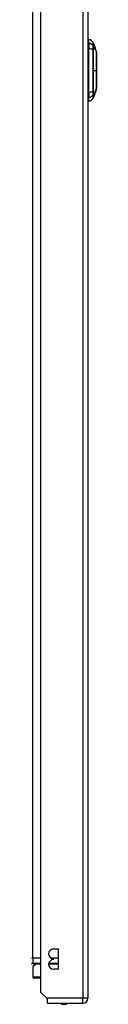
# Model space of a CAD drawing. Header units: inches. Extents: x 20 to 448, y 48 to 213.
# Tile 92 of 235: x 132.8 to 134.09, y 109.97 to 129.45. Entities that reach past the tile are written whole.
import ezdxf

# ---------------------------------------------------------------- set-up
doc = ezdxf.new("R2010")
doc.units = ezdxf.units.IN
doc.header["$MEASUREMENT"] = 0
doc.layers.add('Visible Edges(ANSI)', color=7, linetype='Continuous', lineweight=25)
doc.layers.add('Visible Tangent Edges(ANSI)', color=7, linetype='Continuous', lineweight=25)

msp = doc.modelspace()

# ---------------------------------------------------------------- linework, layer by layer
at = {"layer": 'Visible Edges(ANSI)'}
for p, q in [((132.982, 110.205), (132.982, 146.808)), ((133.916, 146.808), (133.916, 110.088)), ((133.931, 128.986), (133.931, 129.058)), ((133.931, 128.986), (133.931, 128.877)), ((134.018, 128.998), (134.04, 128.937)), ((133.931, 128.019), (133.931, 128.877)), ((134.038, 128.941), (134.038, 128.941)), ((134.041, 128.923), (134.04, 128.923)), ((134.043, 128.929), (134.043, 128.929)), ((134.043, 128.928), (134.055, 128.893)), ((134.048, 128.912), (134.051, 128.904)), ((134.049, 128.911), (134.048, 128.911)), ((134.051, 128.904), (134.051, 128.904)), ((134.051, 128.896), (134.051, 128.896)), ((134.052, 128.889), (134.051, 128.889)), ((134.053, 128.897), (134.056, 128.889)), ((134.055, 128.893), (134.055, 128.893)), ((134.056, 128.889), (134.055, 128.889)), ((134.057, 128.883), (134.057, 128.883)), ((134.059, 128.883), (134.086, 128.805)), ((134.06, 128.88), (134.059, 128.88)), ((134.06, 128.865), (134.059, 128.865)), ((134.061, 128.863), (134.06, 128.863)), ((134.063, 128.867), (134.063, 128.867)), ((133.931, 128.019), (133.931, 127.911)), ((134.061, 128.019), (134.037, 127.953)), ((134.058, 128.018), (134.058, 128.018)), ((134.061, 128.024), (134.059, 128.019)), ((134.059, 128.019), (134.06, 128.019)), ((134.059, 128.019), (134.059, 128.019)), ((134.06, 128.021), (134.063, 128.029)), ((134.061, 128.029), (134.06, 128.029)), ((134.061, 128.021), (134.06, 128.021)), ((134.06, 128.019), (134.06, 128.019)), ((134.061, 128.019), (134.06, 128.019)), ((134.075, 128.06), (134.061, 128.019)), ((134.061, 128.021), (134.061, 128.021)), ((134.061, 128.021), (134.061, 128.021)), ((134.061, 128.019), (134.061, 128.019)), ((134.063, 128.032), (134.062, 128.032)), ((134.063, 128.029), (134.062, 128.029)), ((134.063, 128.029), (134.063, 128.029)), ((134.063, 128.029), (134.063, 128.029)), ((134.067, 128.037), (134.066, 128.037)), ((134.067, 128.037), (134.067, 128.037)), ((134.069, 128.044), (134.069, 128.044)), ((134.07, 128.048), (134.076, 128.067)), ((134.072, 128.051), (134.071, 128.051)), ((134.072, 128.051), (134.072, 128.051)), ((134.073, 128.067), (134.073, 128.067)), ((134.075, 128.067), (134.075, 128.067)), ((134.076, 128.067), (134.077, 128.067)), ((134.086, 128.091), (134.077, 128.067)), ((134.077, 128.067), (134.077, 128.067)), ((134.077, 128.067), (134.077, 128.067)), ((133.931, 127.838), (133.931, 127.911)), ((134.037, 127.952), (134.018, 127.898)), ((134.036, 127.952), (134.036, 127.952)), ((134.037, 127.953), (134.037, 127.953)), ((134.037, 127.952), (134.037, 127.952)), ((134.037, 127.952), (134.037, 127.952)), ((133.232, 111.064), (133.327, 111.064)), ((133.327, 111.064), (133.327, 110.664)), ((133.232, 110.854), (133.232, 110.874)), ((132.826, 110.71), (132.826, 110.51)), ((132.827, 110.786), (132.982, 110.786)), ((132.838, 110.738), (132.874, 110.774)), ((133.14, 110.786), (133.327, 110.786)), ((133.327, 110.664), (133.232, 110.664)), ((132.982, 110.49), (132.846, 110.49)), ((133.099, 110.088), (132.982, 110.205)), ((133.116, 110.071), (133.099, 110.088)), ((133.116, 109.989), (133.116, 110.071)), ((133.116, 109.989), (133.817, 109.989))]:
    msp.add_line(p, q, dxfattribs=at)
at = {"layer": 'Visible Edges(ANSI)', "flags": 128}
for points in [[(134.044, 128.924), (134.043, 128.926), (134.042, 128.928), (134.042, 128.93), (134.041, 128.932), (134.04, 128.934), (134.04, 128.936), (134.039, 128.938), (134.039, 128.939), (134.038, 128.941), (134.038, 128.942), (134.037, 128.943), (134.037, 128.944), (134.037, 128.944), (134.037, 128.945), (134.036, 128.946), (134.036, 128.946), (134.036, 128.947), (134.036, 128.947), (134.036, 128.948), (134.036, 128.948), (134.036, 128.948), (134.036, 128.949), (134.036, 128.949), (134.036, 128.949)], [(134.036, 128.949), (134.036, 128.949), (134.036, 128.949), (134.036, 128.948), (134.036, 128.948), (134.036, 128.947), (134.036, 128.947), (134.037, 128.946), (134.037, 128.945), (134.037, 128.944), (134.038, 128.943), (134.038, 128.942), (134.038, 128.941), (134.039, 128.941), (134.039, 128.94), (134.039, 128.939), (134.04, 128.938), (134.04, 128.937), (134.04, 128.936), (134.041, 128.934), (134.041, 128.933), (134.041, 128.932), (134.042, 128.931), (134.042, 128.93), (134.043, 128.929)], [(134.037, 128.941), (134.038, 128.939), (134.039, 128.937), (134.039, 128.934), (134.04, 128.932), (134.041, 128.929), (134.042, 128.927), (134.043, 128.925), (134.044, 128.922), (134.044, 128.92), (134.045, 128.917), (134.046, 128.915), (134.047, 128.912), (134.048, 128.91), (134.049, 128.908), (134.05, 128.905), (134.05, 128.903), (134.051, 128.9), (134.052, 128.898), (134.053, 128.896), (134.054, 128.893), (134.055, 128.891), (134.055, 128.888), (134.056, 128.886), (134.057, 128.883)], [(134.037, 128.94), (134.037, 128.94), (134.037, 128.94), (134.037, 128.94), (134.037, 128.94), (134.037, 128.94), (134.037, 128.94), (134.037, 128.94), (134.037, 128.94), (134.037, 128.94), (134.037, 128.941), (134.037, 128.941), (134.037, 128.941), (134.037, 128.941), (134.037, 128.941), (134.037, 128.941), (134.037, 128.941), (134.037, 128.941), (134.037, 128.941), (134.037, 128.941), (134.037, 128.941), (134.037, 128.941), (134.037, 128.941), (134.037, 128.941), (134.037, 128.941)], [(134.063, 128.866), (134.062, 128.869), (134.061, 128.872), (134.06, 128.875), (134.059, 128.878), (134.058, 128.881), (134.056, 128.884), (134.055, 128.887), (134.054, 128.89), (134.053, 128.893), (134.052, 128.897), (134.051, 128.9), (134.05, 128.903), (134.049, 128.906), (134.048, 128.909), (134.047, 128.912), (134.046, 128.915), (134.045, 128.918), (134.044, 128.921), (134.042, 128.925), (134.041, 128.928), (134.04, 128.931), (134.039, 128.934), (134.038, 128.937), (134.037, 128.94)], [(134.038, 128.941), (134.038, 128.941), (134.038, 128.941), (134.038, 128.941), (134.038, 128.94), (134.039, 128.94), (134.039, 128.939), (134.039, 128.939), (134.039, 128.938), (134.039, 128.937), (134.04, 128.937), (134.04, 128.936), (134.04, 128.935), (134.04, 128.934), (134.041, 128.934), (134.041, 128.933), (134.041, 128.932), (134.042, 128.931), (134.042, 128.93), (134.042, 128.929), (134.042, 128.929), (134.043, 128.928), (134.043, 128.927), (134.043, 128.926), (134.044, 128.925)], [(134.043, 128.927), (134.043, 128.928), (134.042, 128.929), (134.042, 128.93), (134.042, 128.932), (134.041, 128.933), (134.041, 128.934), (134.041, 128.935), (134.04, 128.936), (134.04, 128.937), (134.04, 128.937), (134.039, 128.938), (134.039, 128.939), (134.039, 128.939), (134.039, 128.94), (134.039, 128.94), (134.039, 128.94), (134.038, 128.941), (134.038, 128.941), (134.038, 128.941), (134.038, 128.941), (134.038, 128.941), (134.038, 128.941), (134.038, 128.941), (134.038, 128.941)], [(134.039, 128.93), (134.038, 128.931), (134.039, 128.93), (134.04, 128.928), (134.041, 128.925), (134.041, 128.924), (134.042, 128.923), (134.042, 128.922), (134.043, 128.921), (134.043, 128.92), (134.043, 128.919), (134.044, 128.918), (134.044, 128.917), (134.045, 128.916), (134.045, 128.914), (134.045, 128.913), (134.046, 128.912), (134.046, 128.911), (134.047, 128.91), (134.047, 128.908), (134.048, 128.907), (134.048, 128.906), (134.049, 128.904), (134.049, 128.903), (134.049, 128.902)], [(134.048, 128.899), (134.047, 128.9), (134.047, 128.902), (134.046, 128.903), (134.046, 128.905), (134.045, 128.907), (134.045, 128.908), (134.044, 128.91), (134.044, 128.912), (134.043, 128.913), (134.042, 128.915), (134.042, 128.917), (134.041, 128.919), (134.041, 128.921), (134.04, 128.922), (134.04, 128.924), (134.04, 128.925), (134.039, 128.926), (134.039, 128.926), (134.039, 128.927), (134.039, 128.928), (134.039, 128.928), (134.039, 128.929), (134.039, 128.929), (134.039, 128.93)], [(134.046, 128.909), (134.046, 128.911), (134.046, 128.912), (134.045, 128.913), (134.045, 128.914), (134.044, 128.915), (134.044, 128.916), (134.044, 128.917), (134.043, 128.918), (134.043, 128.918), (134.043, 128.919), (134.042, 128.92), (134.042, 128.921), (134.042, 128.921), (134.042, 128.922), (134.042, 128.922), (134.041, 128.923), (134.041, 128.923), (134.041, 128.923), (134.041, 128.923), (134.041, 128.923), (134.041, 128.923), (134.041, 128.923), (134.041, 128.923), (134.041, 128.923)], [(134.041, 128.923), (134.041, 128.922), (134.041, 128.922), (134.041, 128.922), (134.041, 128.921), (134.041, 128.921), (134.041, 128.92), (134.042, 128.92), (134.042, 128.919), (134.042, 128.919), (134.042, 128.918), (134.042, 128.918), (134.042, 128.917), (134.043, 128.916), (134.043, 128.916), (134.043, 128.915), (134.043, 128.914), (134.044, 128.913), (134.044, 128.912), (134.044, 128.91), (134.045, 128.908), (134.046, 128.907), (134.046, 128.905), (134.047, 128.903), (134.047, 128.902)], [(134.043, 128.929), (134.043, 128.929), (134.043, 128.929), (134.043, 128.929), (134.043, 128.929), (134.043, 128.928), (134.043, 128.928), (134.043, 128.928), (134.043, 128.928), (134.043, 128.928), (134.043, 128.928), (134.043, 128.928), (134.043, 128.928), (134.043, 128.928), (134.043, 128.928), (134.043, 128.928), (134.043, 128.928), (134.043, 128.928), (134.043, 128.928), (134.043, 128.928), (134.043, 128.927), (134.043, 128.927), (134.043, 128.927), (134.043, 128.927), (134.043, 128.927)], [(134.044, 128.925), (134.044, 128.924), (134.044, 128.923), (134.045, 128.922), (134.045, 128.922), (134.045, 128.921), (134.045, 128.92), (134.046, 128.919), (134.046, 128.918), (134.046, 128.918), (134.047, 128.917), (134.047, 128.916), (134.047, 128.916), (134.047, 128.915), (134.047, 128.914), (134.048, 128.914), (134.048, 128.913), (134.048, 128.913), (134.048, 128.912), (134.048, 128.912), (134.049, 128.911), (134.049, 128.911), (134.049, 128.911), (134.049, 128.911), (134.049, 128.911)], [(134.05, 128.906), (134.05, 128.907), (134.05, 128.907), (134.05, 128.907), (134.05, 128.907), (134.05, 128.908), (134.05, 128.908), (134.05, 128.908), (134.049, 128.909), (134.049, 128.909), (134.049, 128.909), (134.049, 128.91), (134.049, 128.91), (134.049, 128.911), (134.048, 128.911), (134.048, 128.912), (134.048, 128.913), (134.047, 128.914), (134.047, 128.915), (134.046, 128.917), (134.046, 128.918), (134.045, 128.92), (134.045, 128.921), (134.044, 128.923), (134.044, 128.924)], [(134.052, 128.89), (134.052, 128.89), (134.052, 128.891), (134.052, 128.891), (134.052, 128.892), (134.051, 128.893), (134.051, 128.894), (134.051, 128.895), (134.051, 128.896), (134.05, 128.897), (134.05, 128.898), (134.05, 128.899), (134.05, 128.899), (134.049, 128.9), (134.049, 128.901), (134.049, 128.902), (134.049, 128.903), (134.048, 128.904), (134.048, 128.904), (134.048, 128.905), (134.047, 128.906), (134.047, 128.907), (134.047, 128.908), (134.047, 128.909), (134.046, 128.909)], [(134.047, 128.902), (134.048, 128.901), (134.048, 128.899), (134.049, 128.898), (134.049, 128.897), (134.049, 128.896), (134.05, 128.895), (134.05, 128.894), (134.05, 128.893), (134.051, 128.892), (134.051, 128.891), (134.051, 128.891), (134.051, 128.89), (134.052, 128.89), (134.052, 128.89), (134.052, 128.889), (134.052, 128.889), (134.052, 128.889), (134.052, 128.889), (134.052, 128.889), (134.052, 128.889), (134.052, 128.889), (134.052, 128.889), (134.052, 128.889), (134.052, 128.89)], [(134.049, 128.911), (134.049, 128.911), (134.049, 128.911), (134.049, 128.911), (134.049, 128.911), (134.049, 128.911), (134.049, 128.911), (134.049, 128.911), (134.049, 128.911), (134.049, 128.911), (134.049, 128.911), (134.049, 128.911), (134.049, 128.911), (134.049, 128.912), (134.049, 128.912), (134.049, 128.912), (134.049, 128.912), (134.049, 128.912), (134.048, 128.912), (134.048, 128.912), (134.048, 128.912), (134.048, 128.912), (134.048, 128.912), (134.048, 128.912), (134.048, 128.912)], [(134.055, 128.881), (134.055, 128.881), (134.055, 128.88), (134.055, 128.881), (134.054, 128.881), (134.054, 128.882), (134.054, 128.883), (134.053, 128.883), (134.053, 128.884), (134.053, 128.885), (134.052, 128.885), (134.052, 128.886), (134.052, 128.887), (134.052, 128.888), (134.051, 128.889), (134.051, 128.89), (134.051, 128.89), (134.05, 128.891), (134.05, 128.892), (134.049, 128.893), (134.049, 128.894), (134.049, 128.895), (134.048, 128.896), (134.048, 128.898), (134.048, 128.899)], [(134.049, 128.902), (134.05, 128.901), (134.05, 128.899), (134.051, 128.898), (134.051, 128.896), (134.052, 128.895), (134.052, 128.893), (134.053, 128.892), (134.053, 128.891), (134.054, 128.889), (134.054, 128.888), (134.055, 128.886), (134.055, 128.885), (134.056, 128.884), (134.056, 128.882), (134.057, 128.881), (134.057, 128.88), (134.058, 128.878), (134.058, 128.877), (134.058, 128.876), (134.059, 128.874), (134.059, 128.873), (134.06, 128.872), (134.06, 128.871), (134.06, 128.869)], [(134.055, 128.891), (134.055, 128.891), (134.055, 128.892), (134.055, 128.893), (134.055, 128.894), (134.054, 128.894), (134.054, 128.895), (134.054, 128.896), (134.054, 128.896), (134.053, 128.897), (134.053, 128.898), (134.053, 128.898), (134.053, 128.899), (134.052, 128.9), (134.052, 128.9), (134.052, 128.901), (134.052, 128.902), (134.051, 128.902), (134.051, 128.903), (134.051, 128.904), (134.051, 128.904), (134.051, 128.905), (134.051, 128.906), (134.05, 128.906), (134.05, 128.906)], [(134.051, 128.904), (134.051, 128.904), (134.052, 128.903), (134.052, 128.901), (134.053, 128.9), (134.053, 128.899), (134.053, 128.899), (134.053, 128.898), (134.053, 128.898), (134.053, 128.898), (134.053, 128.897), (134.054, 128.897), (134.054, 128.896), (134.054, 128.896), (134.054, 128.895), (134.054, 128.895), (134.054, 128.895), (134.054, 128.894), (134.055, 128.894), (134.055, 128.893), (134.055, 128.893), (134.055, 128.892), (134.055, 128.892), (134.055, 128.892), (134.056, 128.891)], [(134.051, 128.904), (134.051, 128.904), (134.051, 128.904), (134.051, 128.904), (134.051, 128.904), (134.051, 128.904), (134.051, 128.904), (134.051, 128.904), (134.051, 128.904), (134.051, 128.904), (134.051, 128.904), (134.051, 128.904), (134.051, 128.904), (134.051, 128.904), (134.051, 128.904), (134.051, 128.904), (134.051, 128.904), (134.051, 128.904), (134.051, 128.904), (134.051, 128.904), (134.051, 128.904), (134.051, 128.904), (134.051, 128.904), (134.051, 128.904), (134.051, 128.904)], [(134.051, 128.896), (134.051, 128.895), (134.052, 128.895), (134.052, 128.894), (134.052, 128.893), (134.052, 128.892), (134.052, 128.892), (134.053, 128.891), (134.053, 128.89), (134.053, 128.89), (134.053, 128.889), (134.053, 128.888), (134.054, 128.888), (134.054, 128.887), (134.054, 128.886), (134.054, 128.886), (134.054, 128.885), (134.054, 128.884), (134.055, 128.884), (134.055, 128.883), (134.055, 128.883), (134.055, 128.882), (134.055, 128.882), (134.055, 128.882), (134.055, 128.881)], [(134.06, 128.868), (134.06, 128.87), (134.059, 128.872), (134.058, 128.874), (134.058, 128.876), (134.057, 128.878), (134.056, 128.88), (134.056, 128.882), (134.056, 128.883), (134.055, 128.883), (134.055, 128.884), (134.055, 128.885), (134.055, 128.886), (134.054, 128.887), (134.054, 128.888), (134.054, 128.888), (134.053, 128.889), (134.053, 128.89), (134.053, 128.891), (134.052, 128.892), (134.052, 128.893), (134.052, 128.894), (134.052, 128.894), (134.051, 128.895), (134.051, 128.896)], [(134.057, 128.883), (134.057, 128.884), (134.057, 128.885), (134.057, 128.885), (134.056, 128.886), (134.056, 128.886), (134.056, 128.887), (134.056, 128.887), (134.056, 128.888), (134.056, 128.888), (134.056, 128.889), (134.055, 128.889), (134.055, 128.889), (134.055, 128.89), (134.055, 128.89), (134.055, 128.891), (134.055, 128.891), (134.054, 128.892), (134.054, 128.893), (134.054, 128.894), (134.054, 128.894), (134.054, 128.895), (134.053, 128.896), (134.053, 128.897), (134.053, 128.897)], [(134.06, 128.88), (134.06, 128.88), (134.06, 128.88), (134.059, 128.881), (134.059, 128.881), (134.059, 128.882), (134.059, 128.882), (134.059, 128.883), (134.058, 128.884), (134.058, 128.884), (134.058, 128.885), (134.058, 128.885), (134.058, 128.886), (134.057, 128.886), (134.057, 128.887), (134.057, 128.888), (134.057, 128.888), (134.056, 128.889), (134.056, 128.89), (134.056, 128.891), (134.056, 128.891), (134.056, 128.892), (134.055, 128.893), (134.055, 128.893), (134.055, 128.894)], [(134.055, 128.894), (134.055, 128.894), (134.055, 128.894), (134.055, 128.894), (134.055, 128.894), (134.055, 128.894), (134.055, 128.894), (134.055, 128.894), (134.055, 128.894), (134.055, 128.894), (134.055, 128.894), (134.055, 128.894), (134.055, 128.893), (134.055, 128.893), (134.055, 128.893), (134.055, 128.893), (134.055, 128.893), (134.055, 128.893), (134.055, 128.893), (134.055, 128.893), (134.055, 128.893), (134.055, 128.893), (134.055, 128.893), (134.055, 128.893), (134.055, 128.893)], [(134.055, 128.893), (134.056, 128.891), (134.056, 128.889), (134.057, 128.888), (134.058, 128.886), (134.058, 128.885), (134.059, 128.883), (134.059, 128.882), (134.06, 128.88), (134.06, 128.879), (134.06, 128.878), (134.061, 128.878), (134.061, 128.877), (134.061, 128.876), (134.061, 128.876), (134.061, 128.875), (134.062, 128.874), (134.062, 128.874), (134.062, 128.874), (134.062, 128.873), (134.062, 128.873), (134.062, 128.873), (134.062, 128.873), (134.062, 128.872), (134.062, 128.872)], [(134.062, 128.872), (134.062, 128.872), (134.062, 128.872), (134.062, 128.873), (134.062, 128.873), (134.062, 128.873), (134.062, 128.874), (134.061, 128.874), (134.061, 128.875), (134.061, 128.876), (134.061, 128.877), (134.06, 128.878), (134.06, 128.879), (134.059, 128.88), (134.059, 128.881), (134.059, 128.882), (134.058, 128.883), (134.058, 128.884), (134.058, 128.885), (134.057, 128.886), (134.057, 128.887), (134.057, 128.888), (134.056, 128.889), (134.056, 128.89), (134.055, 128.891)], [(134.056, 128.891), (134.056, 128.89), (134.056, 128.89), (134.056, 128.889), (134.057, 128.888), (134.057, 128.887), (134.057, 128.887), (134.057, 128.886), (134.058, 128.885), (134.058, 128.885), (134.058, 128.884), (134.058, 128.883), (134.058, 128.883), (134.059, 128.882), (134.059, 128.882), (134.059, 128.881), (134.059, 128.881), (134.059, 128.881), (134.059, 128.881), (134.059, 128.88), (134.06, 128.88), (134.06, 128.88), (134.06, 128.88), (134.06, 128.88), (134.06, 128.88)], [(134.056, 128.889), (134.056, 128.888), (134.057, 128.887), (134.057, 128.886), (134.057, 128.885), (134.057, 128.884), (134.058, 128.883), (134.058, 128.882), (134.058, 128.881), (134.059, 128.88), (134.059, 128.879), (134.059, 128.878), (134.06, 128.877), (134.06, 128.876), (134.06, 128.875), (134.06, 128.874), (134.061, 128.874), (134.061, 128.873), (134.061, 128.872), (134.061, 128.871), (134.062, 128.87), (134.062, 128.869), (134.062, 128.868), (134.063, 128.867), (134.063, 128.867)], [(134.058, 128.871), (134.058, 128.871), (134.058, 128.871), (134.058, 128.87), (134.058, 128.87), (134.058, 128.87), (134.058, 128.869), (134.058, 128.869), (134.059, 128.869), (134.059, 128.868), (134.059, 128.868), (134.059, 128.868), (134.059, 128.868), (134.059, 128.867), (134.059, 128.867), (134.059, 128.867), (134.059, 128.866), (134.06, 128.866), (134.06, 128.866), (134.06, 128.866), (134.06, 128.865), (134.06, 128.865), (134.06, 128.865), (134.06, 128.865), (134.06, 128.865)], [(134.058, 128.868), (134.058, 128.868), (134.058, 128.868), (134.058, 128.868), (134.058, 128.869), (134.058, 128.869), (134.058, 128.869), (134.058, 128.869), (134.058, 128.869), (134.058, 128.869), (134.058, 128.869), (134.058, 128.869), (134.058, 128.87), (134.058, 128.87), (134.058, 128.87), (134.058, 128.87), (134.058, 128.87), (134.058, 128.87), (134.058, 128.87), (134.058, 128.871), (134.058, 128.871), (134.058, 128.871), (134.058, 128.871), (134.058, 128.871), (134.058, 128.871)], [(134.064, 128.856), (134.064, 128.856), (134.064, 128.855), (134.064, 128.855), (134.064, 128.855), (134.064, 128.855), (134.064, 128.855), (134.063, 128.855), (134.063, 128.855), (134.063, 128.855), (134.063, 128.856), (134.063, 128.856), (134.062, 128.857), (134.062, 128.857), (134.062, 128.858), (134.061, 128.859), (134.061, 128.86), (134.061, 128.861), (134.06, 128.861), (134.06, 128.862), (134.06, 128.863), (134.059, 128.865), (134.059, 128.866), (134.058, 128.867), (134.058, 128.868)], [(134.06, 128.869), (134.061, 128.869), (134.061, 128.868), (134.061, 128.867), (134.061, 128.866), (134.062, 128.865), (134.062, 128.865), (134.062, 128.864), (134.062, 128.863), (134.062, 128.863), (134.062, 128.862), (134.063, 128.861), (134.063, 128.861), (134.063, 128.86), (134.063, 128.86), (134.063, 128.859), (134.063, 128.859), (134.063, 128.858), (134.063, 128.858), (134.064, 128.857), (134.064, 128.857), (134.064, 128.857), (134.064, 128.856), (134.064, 128.856), (134.064, 128.856)], [(134.061, 128.863), (134.061, 128.863), (134.061, 128.863), (134.061, 128.864), (134.061, 128.864), (134.061, 128.864), (134.061, 128.864), (134.061, 128.864), (134.061, 128.864), (134.061, 128.864), (134.061, 128.865), (134.061, 128.865), (134.061, 128.865), (134.061, 128.865), (134.061, 128.865), (134.061, 128.866), (134.061, 128.866), (134.061, 128.866), (134.061, 128.866), (134.061, 128.867), (134.061, 128.867), (134.06, 128.867), (134.06, 128.867), (134.06, 128.868), (134.06, 128.868)], [(134.06, 128.865), (134.06, 128.864), (134.06, 128.864), (134.06, 128.864), (134.061, 128.864), (134.061, 128.864), (134.061, 128.863), (134.061, 128.863), (134.061, 128.863), (134.061, 128.863), (134.061, 128.863), (134.061, 128.863), (134.061, 128.863), (134.061, 128.863), (134.061, 128.863), (134.061, 128.863), (134.061, 128.863), (134.061, 128.863), (134.061, 128.863), (134.061, 128.863), (134.061, 128.863), (134.061, 128.863), (134.061, 128.863), (134.061, 128.863), (134.061, 128.863)], [(134.063, 128.867), (134.063, 128.867), (134.063, 128.866), (134.063, 128.866), (134.063, 128.866), (134.063, 128.866), (134.063, 128.866), (134.063, 128.866), (134.063, 128.866), (134.063, 128.866), (134.063, 128.866), (134.063, 128.866), (134.063, 128.866), (134.063, 128.866), (134.063, 128.866), (134.063, 128.866), (134.063, 128.866), (134.063, 128.866), (134.063, 128.866), (134.063, 128.866), (134.063, 128.866), (134.063, 128.866), (134.063, 128.866), (134.063, 128.866), (134.063, 128.866)], [(134.086, 128.093), (134.086, 128.093), (134.086, 128.095), (134.086, 128.097), (134.086, 128.1), (134.086, 128.104), (134.086, 128.108), (134.086, 128.114), (134.086, 128.12), (134.086, 128.127), (134.086, 128.135), (134.086, 128.143), (134.086, 128.153), (134.086, 128.163), (134.086, 128.173), (134.086, 128.185), (134.086, 128.197), (134.086, 128.209), (134.086, 128.223), (134.086, 128.236), (134.086, 128.25), (134.086, 128.265), (134.086, 128.28), (134.086, 128.296), (134.086, 128.312), (134.086, 128.328), (134.086, 128.345), (134.086, 128.361), (134.086, 128.378), (134.086, 128.396), (134.086, 128.413), (134.086, 128.43), (134.086, 128.448), (134.086, 128.465), (134.086, 128.482), (134.086, 128.5), (134.086, 128.517), (134.086, 128.534), (134.086, 128.551), (134.086, 128.568), (134.086, 128.584), (134.086, 128.6), (134.086, 128.615), (134.086, 128.631), (134.086, 128.645), (134.086, 128.66), (134.086, 128.674), (134.086, 128.687), (134.086, 128.699), (134.086, 128.711), (134.086, 128.723), (134.086, 128.733), (134.086, 128.743), (134.086, 128.753), (134.086, 128.761), (134.086, 128.769), (134.086, 128.776), (134.086, 128.783), (134.086, 128.788), (134.086, 128.793), (134.086, 128.796), (134.086, 128.799), (134.086, 128.802), (134.086, 128.803), (134.086, 128.803)], [(134.06, 128.019), (134.059, 128.016), (134.058, 128.013), (134.057, 128.011), (134.056, 128.008), (134.055, 128.005), (134.054, 128.002), (134.053, 127.999), (134.052, 127.996), (134.051, 127.994), (134.05, 127.991), (134.049, 127.988), (134.048, 127.985), (134.047, 127.982), (134.046, 127.98), (134.045, 127.977), (134.044, 127.974), (134.043, 127.971), (134.042, 127.968), (134.041, 127.965), (134.04, 127.963), (134.039, 127.96), (134.038, 127.957), (134.037, 127.954), (134.036, 127.952)], [(134.036, 127.952), (134.037, 127.954), (134.038, 127.957), (134.039, 127.96), (134.04, 127.963), (134.041, 127.965), (134.041, 127.968), (134.042, 127.971), (134.043, 127.974), (134.044, 127.976), (134.045, 127.979), (134.046, 127.982), (134.047, 127.985), (134.048, 127.987), (134.049, 127.99), (134.05, 127.993), (134.051, 127.996), (134.052, 127.999), (134.053, 128.001), (134.054, 128.004), (134.055, 128.007), (134.056, 128.01), (134.057, 128.012), (134.058, 128.015), (134.058, 128.018)], [(134.037, 127.952), (134.038, 127.955), (134.039, 127.958), (134.04, 127.962), (134.042, 127.965), (134.043, 127.968), (134.044, 127.972), (134.045, 127.975), (134.046, 127.979), (134.048, 127.982), (134.049, 127.986), (134.05, 127.989), (134.051, 127.992), (134.052, 127.996), (134.054, 127.999), (134.055, 128.003), (134.056, 128.006), (134.057, 128.01), (134.058, 128.013), (134.06, 128.017), (134.061, 128.02), (134.062, 128.023), (134.063, 128.027), (134.064, 128.03), (134.066, 128.034)], [(134.063, 128.028), (134.062, 128.024), (134.061, 128.021), (134.06, 128.018), (134.059, 128.015), (134.058, 128.012), (134.057, 128.009), (134.056, 128.005), (134.055, 128.002), (134.053, 127.999), (134.052, 127.996), (134.051, 127.993), (134.05, 127.989), (134.049, 127.986), (134.048, 127.983), (134.047, 127.98), (134.046, 127.977), (134.045, 127.973), (134.043, 127.97), (134.042, 127.967), (134.041, 127.964), (134.04, 127.961), (134.039, 127.958), (134.038, 127.955), (134.037, 127.952)], [(134.037, 127.952), (134.038, 127.954), (134.038, 127.957), (134.039, 127.96), (134.04, 127.963), (134.041, 127.965), (134.042, 127.968), (134.043, 127.971), (134.044, 127.974), (134.045, 127.977), (134.046, 127.98), (134.047, 127.982), (134.048, 127.985), (134.049, 127.988), (134.05, 127.991), (134.051, 127.994), (134.052, 127.996), (134.053, 127.999), (134.054, 128.002), (134.055, 128.005), (134.056, 128.008), (134.057, 128.011), (134.058, 128.013), (134.059, 128.016), (134.06, 128.019)], [(134.063, 128.032), (134.062, 128.031), (134.062, 128.03), (134.062, 128.029), (134.061, 128.028), (134.061, 128.028), (134.061, 128.027), (134.061, 128.026), (134.06, 128.026), (134.06, 128.025), (134.06, 128.024), (134.06, 128.024), (134.059, 128.023), (134.059, 128.023), (134.059, 128.022), (134.059, 128.022), (134.059, 128.022), (134.058, 128.021), (134.058, 128.021), (134.058, 128.021), (134.058, 128.02), (134.058, 128.02), (134.058, 128.02), (134.058, 128.02), (134.058, 128.02)], [(134.058, 128.02), (134.058, 128.02), (134.058, 128.02), (134.058, 128.02), (134.058, 128.02), (134.058, 128.02), (134.058, 128.021), (134.058, 128.021), (134.058, 128.021), (134.058, 128.021), (134.058, 128.021), (134.058, 128.022), (134.058, 128.022), (134.058, 128.022), (134.058, 128.022), (134.058, 128.023), (134.058, 128.023), (134.058, 128.023), (134.058, 128.024), (134.059, 128.024), (134.059, 128.024), (134.059, 128.025), (134.059, 128.025), (134.059, 128.026), (134.059, 128.026)], [(134.058, 128.018), (134.058, 128.018), (134.058, 128.018), (134.059, 128.018), (134.059, 128.018), (134.059, 128.018), (134.059, 128.018), (134.059, 128.018), (134.059, 128.019), (134.059, 128.019), (134.059, 128.019), (134.059, 128.019), (134.059, 128.019), (134.059, 128.02), (134.06, 128.02), (134.06, 128.02), (134.06, 128.021), (134.06, 128.021), (134.06, 128.021), (134.06, 128.022), (134.06, 128.022), (134.061, 128.023), (134.061, 128.023), (134.061, 128.024), (134.061, 128.024)], [(134.059, 128.026), (134.059, 128.027), (134.059, 128.027), (134.06, 128.028), (134.06, 128.028), (134.06, 128.029), (134.06, 128.029), (134.06, 128.03), (134.06, 128.03), (134.061, 128.031), (134.061, 128.031), (134.061, 128.032), (134.061, 128.032), (134.061, 128.033), (134.061, 128.033), (134.062, 128.034), (134.062, 128.034), (134.062, 128.035), (134.062, 128.035), (134.062, 128.036), (134.062, 128.036), (134.063, 128.037), (134.063, 128.037), (134.063, 128.038), (134.063, 128.038)], [(134.063, 128.029), (134.063, 128.029), (134.062, 128.028), (134.062, 128.027), (134.062, 128.027), (134.062, 128.026), (134.062, 128.026), (134.061, 128.025), (134.061, 128.024), (134.061, 128.024), (134.061, 128.023), (134.061, 128.023), (134.06, 128.023), (134.06, 128.022), (134.06, 128.022), (134.06, 128.022), (134.06, 128.021), (134.06, 128.021), (134.06, 128.021), (134.059, 128.021), (134.059, 128.02), (134.059, 128.02), (134.059, 128.02), (134.059, 128.02), (134.059, 128.02)], [(134.059, 128.02), (134.059, 128.02), (134.059, 128.02), (134.059, 128.02), (134.059, 128.02), (134.059, 128.02), (134.059, 128.021), (134.059, 128.021), (134.059, 128.021), (134.059, 128.021), (134.059, 128.021), (134.059, 128.022), (134.059, 128.022), (134.06, 128.022), (134.06, 128.022), (134.06, 128.023), (134.06, 128.023), (134.06, 128.023), (134.06, 128.024), (134.06, 128.024), (134.06, 128.024), (134.06, 128.025), (134.061, 128.025), (134.061, 128.026), (134.061, 128.026)], [(134.06, 128.019), (134.06, 128.019), (134.061, 128.02), (134.061, 128.02), (134.061, 128.02), (134.061, 128.021), (134.061, 128.021), (134.061, 128.021), (134.061, 128.022), (134.061, 128.022), (134.062, 128.023), (134.062, 128.023), (134.062, 128.023), (134.062, 128.024), (134.062, 128.024), (134.062, 128.024), (134.062, 128.025), (134.063, 128.025), (134.063, 128.025), (134.063, 128.026), (134.063, 128.026), (134.063, 128.027), (134.063, 128.027), (134.063, 128.027), (134.063, 128.028)], [(134.077, 128.067), (134.076, 128.065), (134.075, 128.063), (134.075, 128.061), (134.074, 128.059), (134.073, 128.057), (134.073, 128.055), (134.072, 128.054), (134.071, 128.052), (134.071, 128.05), (134.07, 128.048), (134.069, 128.046), (134.069, 128.044), (134.068, 128.042), (134.067, 128.04), (134.067, 128.038), (134.066, 128.036), (134.065, 128.035), (134.065, 128.033), (134.064, 128.031), (134.063, 128.029), (134.063, 128.027), (134.062, 128.025), (134.061, 128.023), (134.061, 128.021)], [(134.061, 128.021), (134.061, 128.022), (134.061, 128.023), (134.062, 128.024), (134.062, 128.025), (134.062, 128.026), (134.063, 128.027), (134.063, 128.028), (134.063, 128.029), (134.064, 128.03), (134.064, 128.03), (134.064, 128.031), (134.065, 128.032), (134.065, 128.033), (134.066, 128.034), (134.066, 128.035), (134.066, 128.036), (134.067, 128.037), (134.067, 128.038), (134.067, 128.039), (134.068, 128.04), (134.068, 128.041), (134.068, 128.042), (134.069, 128.043), (134.069, 128.043)], [(134.061, 128.021), (134.062, 128.022), (134.062, 128.023), (134.062, 128.023), (134.062, 128.024), (134.063, 128.025), (134.063, 128.025), (134.063, 128.026), (134.063, 128.026), (134.063, 128.027), (134.064, 128.028), (134.064, 128.028), (134.064, 128.029), (134.064, 128.03), (134.064, 128.03), (134.065, 128.031), (134.065, 128.032), (134.065, 128.032), (134.065, 128.033), (134.066, 128.033), (134.066, 128.034), (134.066, 128.035), (134.066, 128.035), (134.066, 128.036), (134.067, 128.037)], [(134.067, 128.037), (134.066, 128.036), (134.066, 128.035), (134.066, 128.035), (134.066, 128.034), (134.066, 128.033), (134.065, 128.033), (134.065, 128.032), (134.065, 128.032), (134.065, 128.031), (134.064, 128.03), (134.064, 128.03), (134.064, 128.029), (134.064, 128.028), (134.063, 128.028), (134.063, 128.027), (134.063, 128.026), (134.063, 128.026), (134.062, 128.025), (134.062, 128.025), (134.062, 128.024), (134.062, 128.023), (134.062, 128.023), (134.061, 128.022), (134.061, 128.021)], [(134.061, 128.029), (134.061, 128.029), (134.061, 128.029), (134.061, 128.029), (134.061, 128.03), (134.061, 128.03), (134.062, 128.03), (134.062, 128.03), (134.062, 128.03), (134.062, 128.03), (134.062, 128.03), (134.062, 128.031), (134.062, 128.031), (134.062, 128.031), (134.062, 128.031), (134.062, 128.031), (134.062, 128.032), (134.062, 128.032), (134.063, 128.032), (134.063, 128.033), (134.063, 128.033), (134.063, 128.033), (134.063, 128.033), (134.063, 128.034), (134.063, 128.034)], [(134.066, 128.034), (134.065, 128.033), (134.065, 128.032), (134.065, 128.032), (134.065, 128.031), (134.065, 128.031), (134.064, 128.03), (134.064, 128.029), (134.064, 128.029), (134.064, 128.028), (134.064, 128.028), (134.063, 128.027), (134.063, 128.026), (134.063, 128.026), (134.063, 128.025), (134.062, 128.024), (134.062, 128.024), (134.062, 128.023), (134.062, 128.023), (134.062, 128.022), (134.061, 128.021), (134.061, 128.021), (134.061, 128.02), (134.061, 128.02), (134.061, 128.019)], [(134.061, 128.026), (134.061, 128.026), (134.061, 128.027), (134.061, 128.027), (134.061, 128.027), (134.061, 128.027), (134.061, 128.027), (134.061, 128.028), (134.061, 128.028), (134.061, 128.028), (134.061, 128.028), (134.062, 128.029), (134.062, 128.029), (134.062, 128.029), (134.062, 128.029), (134.062, 128.03), (134.062, 128.03), (134.062, 128.03), (134.062, 128.03), (134.062, 128.03), (134.062, 128.031), (134.062, 128.031), (134.062, 128.031), (134.062, 128.031), (134.063, 128.032)], [(134.062, 128.032), (134.062, 128.032), (134.062, 128.032), (134.062, 128.032), (134.062, 128.031), (134.062, 128.031), (134.062, 128.031), (134.061, 128.031), (134.061, 128.031), (134.061, 128.03), (134.061, 128.03), (134.061, 128.03), (134.061, 128.03), (134.061, 128.03), (134.061, 128.03), (134.061, 128.03), (134.061, 128.029), (134.061, 128.029), (134.061, 128.029), (134.061, 128.029), (134.061, 128.029), (134.061, 128.029), (134.061, 128.029), (134.061, 128.029), (134.061, 128.029)], [(134.069, 128.044), (134.069, 128.043), (134.069, 128.042), (134.068, 128.041), (134.068, 128.04), (134.068, 128.039), (134.067, 128.038), (134.067, 128.037), (134.067, 128.036), (134.066, 128.035), (134.066, 128.034), (134.066, 128.033), (134.065, 128.032), (134.065, 128.032), (134.065, 128.031), (134.064, 128.03), (134.064, 128.029), (134.064, 128.028), (134.063, 128.027), (134.063, 128.026), (134.063, 128.025), (134.062, 128.024), (134.062, 128.023), (134.062, 128.022), (134.061, 128.021)], [(134.064, 128.038), (134.064, 128.038), (134.064, 128.038), (134.064, 128.037), (134.063, 128.037), (134.063, 128.037), (134.063, 128.037), (134.063, 128.036), (134.063, 128.036), (134.063, 128.036), (134.063, 128.036), (134.063, 128.035), (134.063, 128.035), (134.063, 128.035), (134.063, 128.035), (134.063, 128.034), (134.062, 128.034), (134.062, 128.034), (134.062, 128.034), (134.062, 128.033), (134.062, 128.033), (134.062, 128.033), (134.062, 128.033), (134.062, 128.032), (134.062, 128.032)], [(134.063, 128.038), (134.063, 128.039), (134.064, 128.041), (134.064, 128.042), (134.065, 128.043), (134.065, 128.044), (134.065, 128.045), (134.066, 128.047), (134.066, 128.048), (134.067, 128.049), (134.067, 128.05), (134.067, 128.051), (134.068, 128.053), (134.068, 128.054), (134.069, 128.055), (134.069, 128.056), (134.069, 128.057), (134.07, 128.059), (134.07, 128.06), (134.071, 128.061), (134.071, 128.062), (134.071, 128.063), (134.072, 128.064), (134.072, 128.066), (134.073, 128.067)], [(134.063, 128.034), (134.063, 128.035), (134.064, 128.035), (134.064, 128.036), (134.064, 128.036), (134.064, 128.037), (134.064, 128.037), (134.065, 128.038), (134.065, 128.039), (134.065, 128.039), (134.065, 128.04), (134.065, 128.04), (134.066, 128.041), (134.066, 128.041), (134.066, 128.042), (134.066, 128.043), (134.067, 128.043), (134.067, 128.044), (134.067, 128.044), (134.067, 128.045), (134.067, 128.046), (134.068, 128.046), (134.068, 128.047), (134.068, 128.047), (134.068, 128.048)], [(134.065, 128.038), (134.065, 128.038), (134.065, 128.038), (134.065, 128.037), (134.065, 128.037), (134.065, 128.037), (134.065, 128.037), (134.065, 128.036), (134.065, 128.036), (134.065, 128.036), (134.064, 128.036), (134.064, 128.035), (134.064, 128.035), (134.064, 128.035), (134.064, 128.035), (134.064, 128.034), (134.064, 128.034), (134.064, 128.034), (134.064, 128.034), (134.064, 128.033), (134.064, 128.033), (134.064, 128.033), (134.064, 128.033), (134.063, 128.032), (134.063, 128.032)], [(134.063, 128.029), (134.063, 128.029), (134.063, 128.029), (134.063, 128.029), (134.063, 128.03), (134.063, 128.03), (134.063, 128.03), (134.063, 128.03), (134.063, 128.03), (134.063, 128.03), (134.063, 128.03), (134.063, 128.031), (134.063, 128.031), (134.063, 128.031), (134.064, 128.031), (134.064, 128.031), (134.064, 128.032), (134.064, 128.032), (134.064, 128.032), (134.064, 128.033), (134.064, 128.033), (134.064, 128.033), (134.064, 128.033), (134.064, 128.034), (134.065, 128.034)], [(134.063, 128.032), (134.063, 128.032), (134.063, 128.032), (134.063, 128.032), (134.063, 128.031), (134.063, 128.031), (134.063, 128.031), (134.063, 128.031), (134.063, 128.031), (134.063, 128.03), (134.063, 128.03), (134.063, 128.03), (134.063, 128.03), (134.063, 128.03), (134.063, 128.03), (134.063, 128.03), (134.063, 128.029), (134.063, 128.029), (134.063, 128.029), (134.063, 128.029), (134.063, 128.029), (134.063, 128.029), (134.063, 128.029), (134.063, 128.029), (134.063, 128.029)], [(134.073, 128.067), (134.073, 128.066), (134.073, 128.064), (134.072, 128.063), (134.072, 128.062), (134.071, 128.061), (134.071, 128.06), (134.071, 128.058), (134.07, 128.057), (134.07, 128.056), (134.069, 128.055), (134.069, 128.054), (134.069, 128.052), (134.068, 128.051), (134.068, 128.05), (134.067, 128.049), (134.067, 128.048), (134.067, 128.046), (134.066, 128.045), (134.066, 128.044), (134.065, 128.043), (134.065, 128.042), (134.065, 128.04), (134.064, 128.039), (134.064, 128.038)], [(134.075, 128.067), (134.075, 128.066), (134.074, 128.064), (134.074, 128.063), (134.074, 128.062), (134.073, 128.061), (134.073, 128.06), (134.072, 128.058), (134.072, 128.057), (134.072, 128.056), (134.071, 128.055), (134.071, 128.054), (134.07, 128.052), (134.07, 128.051), (134.069, 128.05), (134.069, 128.049), (134.069, 128.048), (134.068, 128.046), (134.068, 128.045), (134.067, 128.044), (134.067, 128.043), (134.067, 128.042), (134.066, 128.04), (134.066, 128.039), (134.065, 128.038)], [(134.065, 128.034), (134.065, 128.035), (134.065, 128.035), (134.065, 128.036), (134.065, 128.036), (134.066, 128.037), (134.066, 128.037), (134.066, 128.038), (134.066, 128.039), (134.066, 128.039), (134.067, 128.04), (134.067, 128.04), (134.067, 128.041), (134.067, 128.041), (134.067, 128.042), (134.068, 128.043), (134.068, 128.043), (134.068, 128.044), (134.068, 128.044), (134.069, 128.045), (134.069, 128.046), (134.069, 128.046), (134.069, 128.047), (134.069, 128.047), (134.07, 128.048)], [(134.068, 128.048), (134.068, 128.049), (134.069, 128.05), (134.069, 128.05), (134.069, 128.051), (134.07, 128.052), (134.07, 128.053), (134.07, 128.054), (134.07, 128.054), (134.071, 128.055), (134.071, 128.056), (134.071, 128.057), (134.071, 128.057), (134.072, 128.058), (134.072, 128.059), (134.072, 128.06), (134.072, 128.061), (134.073, 128.061), (134.073, 128.062), (134.073, 128.063), (134.074, 128.064), (134.074, 128.064), (134.074, 128.065), (134.074, 128.066), (134.075, 128.067)], [(134.069, 128.043), (134.069, 128.044), (134.07, 128.045), (134.07, 128.046), (134.07, 128.047), (134.071, 128.048), (134.071, 128.049), (134.071, 128.05), (134.072, 128.051), (134.072, 128.052), (134.072, 128.053), (134.073, 128.054), (134.073, 128.055), (134.073, 128.056), (134.074, 128.057), (134.074, 128.058), (134.074, 128.059), (134.075, 128.06), (134.075, 128.061), (134.075, 128.062), (134.075, 128.063), (134.076, 128.064), (134.076, 128.065), (134.076, 128.066), (134.077, 128.067)], [(134.077, 128.067), (134.077, 128.066), (134.077, 128.065), (134.076, 128.064), (134.076, 128.063), (134.076, 128.062), (134.075, 128.061), (134.075, 128.06), (134.075, 128.059), (134.074, 128.058), (134.074, 128.057), (134.074, 128.056), (134.073, 128.055), (134.073, 128.054), (134.073, 128.053), (134.072, 128.052), (134.072, 128.051), (134.072, 128.05), (134.071, 128.049), (134.071, 128.048), (134.071, 128.047), (134.07, 128.046), (134.07, 128.046), (134.07, 128.045), (134.069, 128.044)], [(134.077, 128.067), (134.077, 128.066), (134.077, 128.065), (134.076, 128.065), (134.076, 128.064), (134.076, 128.063), (134.076, 128.063), (134.076, 128.062), (134.075, 128.061), (134.075, 128.061), (134.075, 128.06), (134.075, 128.059), (134.074, 128.059), (134.074, 128.058), (134.074, 128.057), (134.074, 128.057), (134.073, 128.056), (134.073, 128.055), (134.073, 128.055), (134.073, 128.054), (134.073, 128.053), (134.072, 128.053), (134.072, 128.052), (134.072, 128.051), (134.072, 128.051)], [(134.072, 128.051), (134.072, 128.051), (134.072, 128.052), (134.072, 128.053), (134.073, 128.053), (134.073, 128.054), (134.073, 128.055), (134.073, 128.055), (134.074, 128.056), (134.074, 128.057), (134.074, 128.057), (134.074, 128.058), (134.075, 128.059), (134.075, 128.059), (134.075, 128.06), (134.075, 128.061), (134.075, 128.061), (134.076, 128.062), (134.076, 128.063), (134.076, 128.063), (134.076, 128.064), (134.077, 128.065), (134.077, 128.065), (134.077, 128.066), (134.077, 128.067)], [(132.901, 110.786), (132.9, 110.786), (132.898, 110.785), (132.897, 110.785), (132.895, 110.785), (132.894, 110.785), (132.892, 110.785), (132.891, 110.784), (132.89, 110.784), (132.888, 110.783), (132.887, 110.783), (132.886, 110.782), (132.885, 110.782), (132.884, 110.781), (132.883, 110.781), (132.882, 110.78), (132.881, 110.78), (132.88, 110.779), (132.879, 110.778), (132.878, 110.778), (132.877, 110.777), (132.876, 110.776), (132.875, 110.776), (132.874, 110.775), (132.874, 110.774)]]:
    msp.add_lwpolyline(points, dxfattribs=at)
at = {"layer": 'Visible Edges(ANSI)'}
for centre, radius, start, end in [((133.939, 128.98), 0.0394, 101.537, 126.8699), ((133.915, 128.941), 0.118, 29.8169, 82.0587), ((134.009, 128.995), 0.00984, 19.29, 29.8169), ((134.081, 128.803), 0.00492, 0.1731, 19.29), ((134.081, 128.093), 0.00492, 340.71, 359.8269), ((133.939, 127.917), 0.0394, 233.1301, 258.463), ((133.915, 127.955), 0.118, 277.9413, 330.1831), ((134.009, 127.901), 0.00984, 330.1831, 340.71), ((133.232, 110.969), 0.095, 90, 270), ((133.232, 110.759), 0.095, 90, 270), ((132.827, 110.755), 0.031, 90, 180), ((132.865, 110.71), 0.0394, 135, 180), ((132.846, 110.51), 0.0197, 180, 270), ((133.817, 110.088), 0.099, 270, 0), ((133.439, 110.157), 0.187, 243.6399, 296.3601)]:
    msp.add_arc(centre, radius, start, end, dxfattribs=at)
at = {"layer": 'Visible Tangent Edges(ANSI)'}
for p, q in [((133.817, 146.808), (133.817, 110.088)), ((132.827, 110.885), (132.827, 146.09)), ((134.018, 128.929), (134.018, 128.929)), ((134.018, 128.856), (134.018, 128.857)), ((134.038, 128.941), (134.038, 128.941)), ((134.041, 128.923), (134.04, 128.923)), ((134.044, 128.925), (134.044, 128.925)), ((134.047, 128.902), (134.047, 128.902)), ((134.049, 128.902), (134.049, 128.902)), ((134.051, 128.904), (134.051, 128.904)), ((134.055, 128.881), (134.054, 128.881)), ((134.056, 128.891), (134.055, 128.891)), ((134.06, 128.869), (134.06, 128.869)), ((134.062, 128.872), (134.062, 128.872)), ((134.064, 128.856), (134.063, 128.856)), ((134.018, 128.448), (134.086, 128.448)), ((134.086, 128.448), (134.086, 128.448)), ((134.018, 128.039), (134.018, 128.04)), ((134.062, 128.032), (134.061, 128.032)), ((134.064, 128.038), (134.063, 128.038)), ((134.063, 128.032), (134.063, 128.032)), ((134.065, 128.038), (134.065, 128.038)), ((134.018, 127.967), (134.018, 127.968)), ((132.827, 110.885), (132.796, 110.885)), ((132.982, 110.885), (132.827, 110.885)), ((132.827, 110.885), (132.827, 110.786)), ((133.327, 110.885), (133.188, 110.885)), ((132.886, 110.766), (132.826, 110.71)), ((132.982, 110.766), (132.886, 110.766)), ((133.327, 110.766), (133.137, 110.766)), ((132.826, 110.51), (132.982, 110.51)), ((133.817, 110.088), (133.099, 110.088)), ((133.916, 110.088), (133.817, 110.088)), ((133.817, 109.989), (133.817, 110.088))]:
    msp.add_line(p, q, dxfattribs=at)
at = {"layer": 'Visible Tangent Edges(ANSI)', "flags": 128}
for points in [[(134.017, 129), (134.017, 129), (134.017, 129), (134.017, 128.999), (134.017, 128.998), (134.017, 128.997), (134.017, 128.996), (134.017, 128.994), (134.017, 128.992), (134.017, 128.99), (134.017, 128.988), (134.017, 128.985), (134.017, 128.983), (134.017, 128.98), (134.017, 128.976), (134.017, 128.973), (134.017, 128.969), (134.017, 128.965), (134.017, 128.961), (134.017, 128.957), (134.017, 128.952), (134.017, 128.947), (134.017, 128.942), (134.017, 128.937), (134.017, 128.931)], [(134.018, 128.929), (134.018, 128.934), (134.018, 128.94), (134.018, 128.945), (134.018, 128.95), (134.018, 128.955), (134.018, 128.959), (134.018, 128.963), (134.018, 128.967), (134.018, 128.971), (134.018, 128.975), (134.018, 128.978), (134.018, 128.981), (134.018, 128.984), (134.018, 128.986), (134.018, 128.989), (134.018, 128.991), (134.018, 128.992), (134.018, 128.994), (134.018, 128.995), (134.018, 128.996), (134.018, 128.997), (134.018, 128.998), (134.018, 128.998), (134.018, 128.998)], [(134.017, 128.931), (134.017, 128.929), (134.017, 128.928), (134.017, 128.926), (134.017, 128.924), (134.017, 128.922), (134.017, 128.919), (134.017, 128.917), (134.017, 128.914), (134.017, 128.912), (134.017, 128.909), (134.017, 128.906), (134.017, 128.903), (134.017, 128.9), (134.017, 128.896), (134.017, 128.893), (134.017, 128.889), (134.017, 128.886), (134.017, 128.882), (134.017, 128.878), (134.017, 128.874), (134.017, 128.87), (134.017, 128.866), (134.017, 128.862), (134.017, 128.858)], [(134.017, 128.858), (134.017, 128.825), (134.017, 128.792), (134.017, 128.758), (134.017, 128.724), (134.017, 128.69), (134.017, 128.656), (134.017, 128.621), (134.017, 128.587), (134.017, 128.552), (134.017, 128.517), (134.017, 128.482), (134.017, 128.448), (134.017, 128.413), (134.017, 128.378), (134.017, 128.344), (134.017, 128.309), (134.017, 128.274), (134.017, 128.24), (134.017, 128.206), (134.017, 128.172), (134.017, 128.138), (134.017, 128.105), (134.017, 128.071), (134.017, 128.039)], [(134.018, 128.857), (134.018, 128.861), (134.018, 128.865), (134.018, 128.869), (134.018, 128.873), (134.018, 128.877), (134.018, 128.88), (134.018, 128.884), (134.018, 128.888), (134.018, 128.891), (134.018, 128.894), (134.018, 128.898), (134.018, 128.901), (134.018, 128.904), (134.018, 128.907), (134.018, 128.91), (134.018, 128.912), (134.018, 128.915), (134.018, 128.917), (134.018, 128.919), (134.018, 128.922), (134.018, 128.924), (134.018, 128.925), (134.018, 128.927), (134.018, 128.929)], [(134.018, 128.448), (134.018, 128.465), (134.018, 128.483), (134.018, 128.5), (134.018, 128.517), (134.018, 128.535), (134.018, 128.552), (134.018, 128.569), (134.018, 128.586), (134.018, 128.604), (134.018, 128.621), (134.018, 128.638), (134.018, 128.655), (134.018, 128.672), (134.018, 128.689), (134.018, 128.706), (134.018, 128.723), (134.018, 128.74), (134.018, 128.757), (134.018, 128.774), (134.018, 128.791), (134.018, 128.807), (134.018, 128.824), (134.018, 128.84), (134.018, 128.856)], [(134.086, 128.805), (134.086, 128.805), (134.086, 128.804), (134.086, 128.804), (134.086, 128.802), (134.086, 128.801), (134.086, 128.799), (134.086, 128.798), (134.086, 128.795), (134.086, 128.793), (134.086, 128.79), (134.086, 128.787), (134.086, 128.783), (134.086, 128.78), (134.086, 128.776), (134.086, 128.771), (134.086, 128.767), (134.086, 128.762), (134.086, 128.757), (134.086, 128.752), (134.086, 128.746), (134.086, 128.74), (134.086, 128.734), (134.086, 128.728), (134.086, 128.722)], [(134.086, 128.722), (134.086, 128.72), (134.086, 128.718), (134.086, 128.716), (134.086, 128.715), (134.086, 128.713), (134.086, 128.711), (134.086, 128.709), (134.086, 128.708), (134.086, 128.706), (134.086, 128.704), (134.086, 128.702), (134.086, 128.7), (134.086, 128.698), (134.086, 128.697), (134.086, 128.695), (134.086, 128.693), (134.086, 128.691), (134.086, 128.689), (134.086, 128.687), (134.086, 128.685), (134.086, 128.683), (134.086, 128.681), (134.086, 128.679), (134.086, 128.677)], [(134.086, 128.677), (134.086, 128.669), (134.086, 128.661), (134.086, 128.652), (134.086, 128.644), (134.086, 128.635), (134.086, 128.626), (134.086, 128.617), (134.086, 128.608), (134.086, 128.598), (134.086, 128.589), (134.086, 128.58), (134.086, 128.57), (134.086, 128.56), (134.086, 128.55), (134.086, 128.54), (134.086, 128.53), (134.086, 128.52), (134.086, 128.51), (134.086, 128.5), (134.086, 128.489), (134.086, 128.479), (134.086, 128.469), (134.086, 128.458), (134.086, 128.448)], [(134.018, 128.04), (134.018, 128.056), (134.018, 128.073), (134.018, 128.089), (134.018, 128.106), (134.018, 128.122), (134.018, 128.139), (134.018, 128.156), (134.018, 128.173), (134.018, 128.19), (134.018, 128.207), (134.018, 128.224), (134.018, 128.241), (134.018, 128.258), (134.018, 128.275), (134.018, 128.292), (134.018, 128.31), (134.018, 128.327), (134.018, 128.344), (134.018, 128.362), (134.018, 128.379), (134.018, 128.396), (134.018, 128.413), (134.018, 128.431), (134.018, 128.448)], [(134.086, 128.448), (134.086, 128.438), (134.086, 128.427), (134.086, 128.417), (134.086, 128.407), (134.086, 128.396), (134.086, 128.386), (134.086, 128.376), (134.086, 128.366), (134.086, 128.356), (134.086, 128.346), (134.086, 128.336), (134.086, 128.326), (134.086, 128.317), (134.086, 128.307), (134.086, 128.298), (134.086, 128.288), (134.086, 128.279), (134.086, 128.27), (134.086, 128.261), (134.086, 128.252), (134.086, 128.244), (134.086, 128.235), (134.086, 128.227), (134.086, 128.219)], [(134.086, 128.219), (134.086, 128.217), (134.086, 128.215), (134.086, 128.213), (134.086, 128.211), (134.086, 128.209), (134.086, 128.207), (134.086, 128.205), (134.086, 128.204), (134.086, 128.202), (134.086, 128.2), (134.086, 128.198), (134.086, 128.196), (134.086, 128.194), (134.086, 128.192), (134.086, 128.19), (134.086, 128.189), (134.086, 128.187), (134.086, 128.185), (134.086, 128.183), (134.086, 128.182), (134.086, 128.18), (134.086, 128.178), (134.086, 128.176), (134.086, 128.175)], [(134.017, 128.039), (134.017, 128.034), (134.017, 128.03), (134.017, 128.026), (134.017, 128.022), (134.017, 128.018), (134.017, 128.014), (134.017, 128.011), (134.017, 128.007), (134.017, 128.003), (134.017, 128), (134.017, 127.997), (134.017, 127.993), (134.017, 127.99), (134.017, 127.987), (134.017, 127.985), (134.017, 127.982), (134.017, 127.979), (134.017, 127.977), (134.017, 127.975), (134.017, 127.972), (134.017, 127.97), (134.017, 127.969), (134.017, 127.967), (134.017, 127.965)], [(134.018, 127.968), (134.018, 127.969), (134.018, 127.971), (134.018, 127.973), (134.018, 127.975), (134.018, 127.977), (134.018, 127.979), (134.018, 127.981), (134.018, 127.984), (134.018, 127.987), (134.018, 127.989), (134.018, 127.992), (134.018, 127.995), (134.018, 127.998), (134.018, 128.002), (134.018, 128.005), (134.018, 128.009), (134.018, 128.012), (134.018, 128.016), (134.018, 128.019), (134.018, 128.023), (134.018, 128.027), (134.018, 128.031), (134.018, 128.035), (134.018, 128.039)], [(134.086, 128.175), (134.086, 128.168), (134.086, 128.162), (134.086, 128.156), (134.086, 128.15), (134.086, 128.144), (134.086, 128.139), (134.086, 128.134), (134.086, 128.129), (134.086, 128.125), (134.086, 128.12), (134.086, 128.117), (134.086, 128.113), (134.086, 128.109), (134.086, 128.106), (134.086, 128.103), (134.086, 128.101), (134.086, 128.099), (134.086, 128.097), (134.086, 128.095), (134.086, 128.094), (134.086, 128.093), (134.086, 128.092), (134.086, 128.091), (134.086, 128.091)], [(134.017, 127.965), (134.017, 127.96), (134.017, 127.954), (134.017, 127.949), (134.017, 127.944), (134.017, 127.94), (134.017, 127.935), (134.017, 127.931), (134.017, 127.927), (134.017, 127.923), (134.017, 127.92), (134.017, 127.917), (134.017, 127.914), (134.017, 127.911), (134.017, 127.908), (134.017, 127.906), (134.017, 127.904), (134.017, 127.902), (134.017, 127.9), (134.017, 127.899), (134.017, 127.898), (134.017, 127.897), (134.017, 127.897), (134.017, 127.896), (134.017, 127.896)], [(134.018, 127.898), (134.018, 127.898), (134.018, 127.898), (134.018, 127.899), (134.018, 127.9), (134.018, 127.901), (134.018, 127.902), (134.018, 127.904), (134.018, 127.906), (134.018, 127.908), (134.018, 127.91), (134.018, 127.913), (134.018, 127.915), (134.018, 127.918), (134.018, 127.922), (134.018, 127.925), (134.018, 127.929), (134.018, 127.933), (134.018, 127.937), (134.018, 127.942), (134.018, 127.946), (134.018, 127.951), (134.018, 127.956), (134.018, 127.962), (134.018, 127.967)], [(132.874, 110.774), (132.874, 110.774), (132.874, 110.774), (132.874, 110.774), (132.874, 110.774), (132.874, 110.774), (132.874, 110.774), (132.875, 110.774), (132.875, 110.774), (132.875, 110.774), (132.875, 110.774), (132.876, 110.773), (132.876, 110.773), (132.876, 110.773), (132.877, 110.773), (132.877, 110.772), (132.878, 110.772), (132.878, 110.772), (132.879, 110.771), (132.88, 110.771), (132.88, 110.77), (132.881, 110.77), (132.882, 110.769), (132.883, 110.769), (132.884, 110.768)], [(132.884, 110.768), (132.884, 110.768), (132.884, 110.768), (132.884, 110.768), (132.884, 110.768), (132.884, 110.767), (132.884, 110.767), (132.884, 110.767), (132.885, 110.767), (132.885, 110.767), (132.885, 110.767), (132.885, 110.767), (132.885, 110.767), (132.885, 110.767), (132.885, 110.767), (132.885, 110.767), (132.885, 110.767), (132.886, 110.766), (132.886, 110.766), (132.886, 110.766), (132.886, 110.766), (132.886, 110.766), (132.886, 110.766), (132.886, 110.766), (132.886, 110.766)]]:
    msp.add_lwpolyline(points, dxfattribs=at)
at = {"layer": 'Visible Tangent Edges(ANSI)'}
for centre, major_axis, ratio, start_param, end_param in [((133.915, 128.875), (0.118, 0), 0.943995, 0.523835, 1.432195), ((133.915, 128.838), (0.118, 0), 0.32996, 0.523835, 1.432195), ((134.009, 128.926), (0.00984, -0.00008), 0.945463, 0.267645, 0.531352), ((134.009, 128.856), (0.00984, 0.00003), 0.32572, 0.259229, 0.522936), ((133.915, 128.058), (0.118, 0), 0.32996, 4.850991, 5.75935), ((134.009, 128.04), (0.00984, -0.00003), 0.32572, 5.760249, 6.023956), ((133.915, 128.021), (0.118, 0), 0.943995, 4.850991, 5.75935), ((134.009, 127.97), (0.00984, 0.00008), 0.945463, 5.751833, 6.01554), ((132.901, 110.766), (0, 0.0197), 0.905633, 0, 1.471837), ((132.904, 110.766), (0, 0.0197), 0.880908, 0, 1.570796)]:
    msp.add_ellipse(centre, major_axis=major_axis, ratio=ratio, start_param=start_param, end_param=end_param, dxfattribs=at)

doc.saveas('drawing.dxf')
